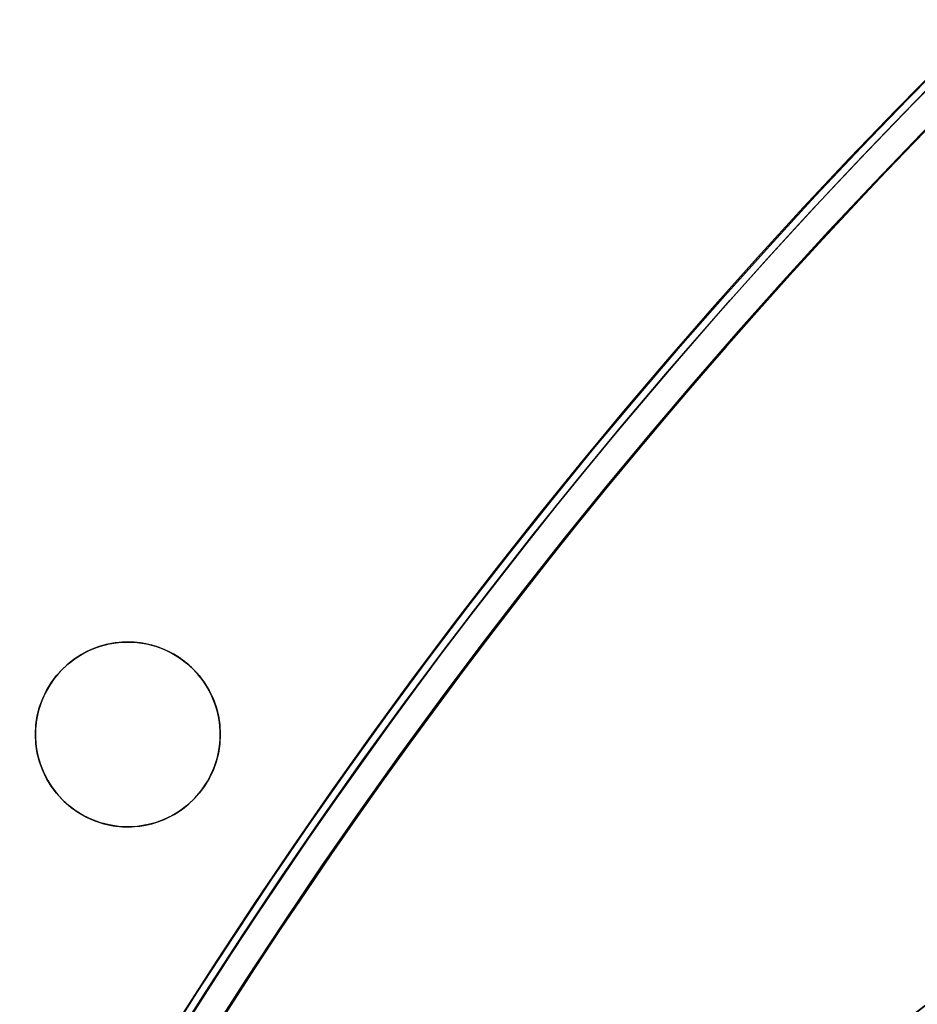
# Model space of a CAD drawing. Header units: millimetres. Extents: x -83 to 676, y -83 to 676.
# Tile 119 of 256: x 85 to 123, y 427 to 469. Entities that reach past the tile are written whole.
import ezdxf

# ---------------------------------------------------------------- set-up
doc = ezdxf.new("R2010")
doc.units = ezdxf.units.MM
doc.header["$MEASUREMENT"] = 0
doc.layers.add('IGES level 0', color=7, linetype='Continuous', true_color=0xff7878)

msp = doc.modelspace()

# ---------------------------------------------------------------- linework, layer by layer
at = {"layer": 'IGES level 0', "color": 254, "true_color": 0xcad1ee}
for p, q in [((90.25084111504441, 442.2586044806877, 45.8000000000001), (90.25084111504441, 442.2586044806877, 47.0000000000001)), ((85.35186162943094, 439.4301773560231, 45.8000000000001), (85.35186162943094, 439.4301773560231, 47.0000000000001)), ((85.35186162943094, 439.4301773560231, 47.0000000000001), (85.35186162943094, 439.4301773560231, 45.8000000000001)), ((93.079268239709, 437.3596249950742, 47.0000000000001), (93.079268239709, 437.3596249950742, 45.8000000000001)), ((93.079268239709, 437.3596249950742, 45.8000000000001), (93.079268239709, 437.3596249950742, 47.0000000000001)), ((88.1802887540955, 434.5311978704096, 45.8000000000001), (88.1802887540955, 434.5311978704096, 47.0000000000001))]:
    msp.add_line(p, q, dxfattribs=at)
at = {"layer": 'IGES level 0', "color": 153, "true_color": 0x5393cf}
for centre, radius in [((296.5, 296.5), 296.5), ((296.5, 296.5, -1.19999999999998), 296.5000000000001), ((296.4999999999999, 296.4999999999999), 241), ((296.5, 296.4999999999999, -1.19999999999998), 241.0000000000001)]:
    msp.add_circle(centre, radius, dxfattribs=at)
at = {"layer": 'IGES level 0'}
for centre, radius in [((296.5, 296.5, 47), 296.5000000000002), ((296.5, 296.5), 296.5000000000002), ((296.5, 296.5, 47), 295.3000000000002), ((296.5, 296.5000000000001), 295.3000000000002)]:
    msp.add_circle(centre, radius, dxfattribs=at)
at = {"layer": 'IGES level 0', "color": 124, "true_color": 0x1aa180}
for centre, radius in [((296.5, 296.5, 47.0000000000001), 294.9999999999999), ((296.5, 296.5000000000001, 45.8000000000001), 294.9999999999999), ((296.5, 296.5, 47.0000000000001), 242.4999999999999), ((296.5, 296.5, 45.8000000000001), 242.4999999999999), ((89.2155649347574, 438.3949011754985, 47.00000000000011), 3.999999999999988), ((89.21556493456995, 438.3949011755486, 45.8000000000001), 4)]:
    msp.add_circle(centre, radius, dxfattribs=at)
at = {"layer": 'IGES level 0', "color": 31, "true_color": 0xffba87}
for centre, radius in [((296.5, 296.5000000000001), 242.2000000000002), ((296.5, 296.5000000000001, 47), 242.2000000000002), ((296.5, 296.5), 241.0000000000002), ((296.4999999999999, 296.4999999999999, 47), 241.0000000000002)]:
    msp.add_circle(centre, radius, dxfattribs=at)
at = {"layer": 'IGES level 0'}
for centre, radius, start, end in [((296.5, 296.5), 296.5000000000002, 45, 225), ((296.5, 296.5000000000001, 47), 296.5000000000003, 45.0000000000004, 225), ((296.5, 296.5, 23.5), 296.5000000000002, 45, 225), ((296.5, 296.5, 47), 295.3000000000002, 45.00000000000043, 225), ((296.5000000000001, 296.5), 295.3000000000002, 45.00000000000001, 225), ((296.5, 296.5, 23.5), 295.3000000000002, 45, 225), ((296.5, 296.5), 296.5000000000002, 225, 45), ((296.5, 296.5, 47), 296.5000000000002, 224.9999999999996, 45), ((296.5, 296.5, 23.5), 296.5000000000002, 225, 45), ((296.5, 296.5000000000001, 47), 295.3000000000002, 224.9999999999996, 44.99999999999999), ((296.5, 296.5000000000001), 295.3000000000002, 225, 44.99999999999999), ((296.5, 296.5, 23.5), 295.3000000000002, 225, 45.00000000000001)]:
    msp.add_arc(centre, radius, start, end, dxfattribs=at)
at = {"layer": 'IGES level 0', "color": 153, "true_color": 0x5393cf}
for centre, radius, start, end in [((296.4999999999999, 296.4999999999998, -1.19999999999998), 296.5000000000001, 344.9999999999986, 164.9999999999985), ((296.5, 296.5000000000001), 296.5, 344.9999999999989, 164.9999999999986), ((296.5000000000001, 296.5, -0.59999999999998), 296.5000000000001, 344.9999999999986, 164.9999999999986), ((296.4999999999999, 296.4999999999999, -1.19999999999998), 241.0000000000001, 344.9999999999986, 164.9999999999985), ((296.5, 296.4999999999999), 241.0000000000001, 344.999999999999, 164.9999999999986), ((296.5, 296.5, -0.59999999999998), 241.0000000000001, 344.9999999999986, 164.9999999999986)]:
    msp.add_arc(centre, radius, start, end, dxfattribs=at)
at = {"layer": 'IGES level 0', "color": 124, "true_color": 0x1aa180}
for centre, radius, start, end in [((296.5, 296.5, 45.8000000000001), 294.9999999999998, 344.9999999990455, 164.9999999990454), ((296.5000000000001, 296.4999999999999, 47.0000000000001), 295, 344.9999999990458, 164.9999999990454), ((296.5000000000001, 296.5, 46.4000000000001), 294.9999999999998, 344.9999999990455, 164.9999999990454), ((296.4999999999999, 296.4999999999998, 45.8000000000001), 242.4999999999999, 344.9999999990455, 164.9999999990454), ((296.5, 296.5000000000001, 47.00000000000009), 242.4999999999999, 344.9999999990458, 164.9999999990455), ((296.4999999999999, 296.5, 46.4000000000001), 242.4999999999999, 344.9999999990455, 164.9999999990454)]:
    msp.add_arc(centre, radius, start, end, dxfattribs=at)
at = {"layer": 'IGES level 0', "color": 6, "true_color": 0xff00ff, "extrusion": (-0.616527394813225, 0.7873334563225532, -6.79313943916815e-15)}
msp.add_arc((-416.2447423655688, -43.49999999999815, 259.6439972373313), 89.99999999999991, 179.9999999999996, 0, dxfattribs=at)
at = {"layer": 'IGES level 0', "color": 6, "true_color": 0xff00ff, "extrusion": (-0.616527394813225, 0.7873334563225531, 7.073847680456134e-15)}
msp.add_arc((-416.2447423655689, 31.49999999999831, 259.6439972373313), 89.99999999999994, 3.302122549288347e-13, 180, dxfattribs=at)
at = {"layer": 'IGES level 0', "color": 6, "true_color": 0xff00ff, "extrusion": (-0.616527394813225, 0.7873334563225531, 2.245665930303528e-16)}
msp.add_arc((-416.2447423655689, 31.50000000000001, 259.6439972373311), 89.99999999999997, 9.04691109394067e-15, 180, dxfattribs=at)
at = {"layer": 'IGES level 0', "color": 6, "true_color": 0xff00ff, "extrusion": (-0.616527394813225, 0.7873334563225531, -2.245665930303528e-16)}
msp.add_arc((-416.2447423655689, -43.49999999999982, 259.643997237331), 89.99999999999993, 180, 359.9999999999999, dxfattribs=at)
at = {"layer": 'IGES level 0', "color": 6, "true_color": 0xff00ff, "extrusion": (-0.6165273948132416, 0.7873334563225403, 0)}
for centre, radius, start, end in [((-416.2447423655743, -43.49999999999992, 259.3439972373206), 89.99999999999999, 180, 0), ((-416.2447423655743, 31.50000000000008, 259.3439972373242), 90.00000000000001, 0, 180)]:
    msp.add_arc(centre, radius, start, end, dxfattribs=at)
at = {"layer": 'IGES level 0', "color": 6, "true_color": 0xff00ff, "extrusion": (-0.6165273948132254, 0.787333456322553, 1.178974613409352e-15)}
msp.add_arc((-416.2447423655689, 31.49999999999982, 259.0439972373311), 89.99999999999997, 359.9999999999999, 180, dxfattribs=at)
msp.add_arc((-416.2447423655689, 31.49999999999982, 259.0439972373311), 89.99999999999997, 359.9999999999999, 180, dxfattribs=at)
at = {"layer": 'IGES level 0', "color": 6, "true_color": 0xff00ff, "extrusion": (-0.6165273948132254, 0.787333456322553, -1.178974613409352e-15)}
msp.add_arc((-416.244742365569, -43.49999999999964, 259.043997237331), 89.99999999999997, 180, 0, dxfattribs=at)
msp.add_arc((-416.244742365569, -43.49999999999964, 259.043997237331), 89.99999999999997, 180, 0, dxfattribs=at)
at = {"layer": 'IGES level 0', "color": 31, "true_color": 0xffba87}
for centre, radius, start, end in [((296.5, 296.5000000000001), 242.2000000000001, 135, 314.9999999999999), ((296.5000000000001, 296.5, 47), 242.2000000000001, 134.9999999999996, 315), ((296.5, 296.5, 23.5), 242.2000000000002, 135, 315), ((296.5000000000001, 296.5, 47), 241.0000000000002, 134.9999999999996, 315), ((296.5, 296.5), 241.0000000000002, 135, 315), ((296.5, 296.5, 23.5), 241.0000000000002, 135, 315)]:
    msp.add_arc(centre, radius, start, end, dxfattribs=at)
at = {"layer": 'IGES level 0', "color": 254, "true_color": 0xcad1ee}
for centre, radius, start, end in [((89.21556493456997, 438.3949011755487, 45.8000000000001), 4.000000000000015, 344.9999999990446, 164.9999999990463), ((89.21556493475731, 438.3949011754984, 47.0000000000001), 3.999999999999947, 344.9999999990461, 164.9999999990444), ((89.21556493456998, 438.3949011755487, 46.4000000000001), 4.000000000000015, 344.9999999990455, 164.9999999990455), ((89.21556493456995, 438.3949011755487, 45.80000000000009), 3.999999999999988, 164.9999999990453, 344.9999999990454), ((89.21556493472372, 438.3949011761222, 47.0000000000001), 3.999999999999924, 164.999999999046, 344.9999999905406), ((89.21556493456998, 438.3949011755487, 46.4000000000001), 3.999999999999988, 164.9999999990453, 344.9999999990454)]:
    msp.add_arc(centre, radius, start, end, dxfattribs=at)

doc.saveas('drawing.dxf')
